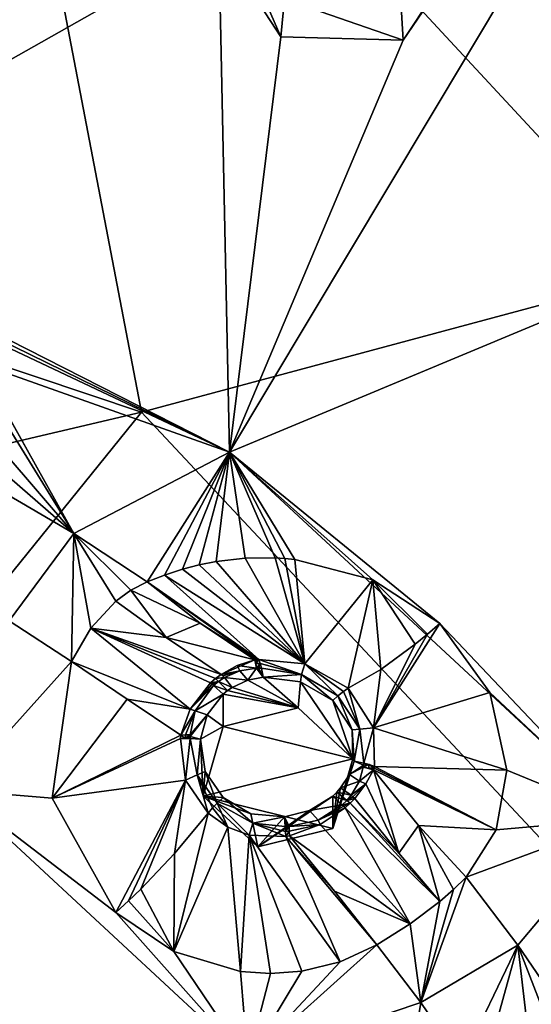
# Model space of a CAD drawing. Header units: millimetres. Extents: x -198 to 35, y -266 to 413.
# Tile 54 of 98: x -38.08 to -31.49, y -197.83 to -185.15. Entities that reach past the tile are written whole.
import ezdxf

# ---------------------------------------------------------------- set-up
doc = ezdxf.new("R2010")
doc.units = ezdxf.units.MM
doc.header["$LTSCALE"] = 87.30003
for name, color, linetype in [('1040', 7, 'CONTINUOUS'), ('1041', 7, 'CONTINUOUS'), ('1043', 7, 'CONTINUOUS'), ('126', 7, 'CONTINUOUS'), ('127', 7, 'CONTINUOUS'), ('338', 7, 'CONTINUOUS'), ('339', 7, 'CONTINUOUS'), ('340', 7, 'CONTINUOUS'), ('341', 7, 'CONTINUOUS'), ('342', 7, 'CONTINUOUS'), ('343', 7, 'CONTINUOUS'), ('344', 7, 'CONTINUOUS'), ('345', 7, 'CONTINUOUS'), ('422', 7, 'CONTINUOUS'), ('423', 7, 'CONTINUOUS'), ('600', 7, 'CONTINUOUS'), ('601', 7, 'CONTINUOUS'), ('602', 7, 'CONTINUOUS'), ('603', 7, 'CONTINUOUS'), ('604', 7, 'CONTINUOUS'), ('605', 7, 'CONTINUOUS'), ('606', 7, 'CONTINUOUS'), ('607', 7, 'CONTINUOUS'), ('608', 7, 'CONTINUOUS'), ('609', 7, 'CONTINUOUS'), ('806', 7, 'CONTINUOUS'), ('807', 7, 'CONTINUOUS'), ('808', 7, 'CONTINUOUS'), ('809', 7, 'CONTINUOUS'), ('810', 7, 'CONTINUOUS'), ('811', 7, 'CONTINUOUS'), ('812', 7, 'CONTINUOUS'), ('813', 7, 'CONTINUOUS'), ('814', 7, 'CONTINUOUS'), ('815', 7, 'CONTINUOUS'), ('816', 7, 'CONTINUOUS'), ('817', 7, 'CONTINUOUS'), ('818', 7, 'CONTINUOUS'), ('819', 7, 'CONTINUOUS'), ('834', 7, 'CONTINUOUS'), ('920', 7, 'CONTINUOUS'), ('944', 7, 'CONTINUOUS'), ('988', 7, 'CONTINUOUS')]:
    doc.layers.add(name, color=color, linetype=linetype)

msp = doc.modelspace()

# ---------------------------------------------------------------- linework, layer by layer
at = {"layer": '1040', "linetype": 'Continuous'}
for points in [[(-38.902, -195.074, 92.522), (-37.413, -193.419, 92.181), (-38.215, -192.894, 91.969), (-38.902, -195.074, 92.522)], [(-37.659, -195.178, 92.565), (-37.413, -193.419, 92.181), (-38.902, -195.074, 92.522), (-37.659, -195.178, 92.565)], [(-36.838, -196.649, 93.156), (-37.659, -195.178, 92.565), (-38.902, -195.074, 92.522), (-36.838, -196.649, 93.156)], [(-36.838, -196.649, 93.156), (-38.902, -195.074, 92.522), (-35.141, -198.562, 93.931), (-36.838, -196.649, 93.156)], [(-36.092, -197.153, 93.353), (-36.838, -196.649, 93.156), (-35.141, -198.562, 93.931), (-36.092, -197.153, 93.353)], [(-33.478, -197.067, 93.655), (-33.95, -197.286, 93.591), (-35.141, -198.562, 93.931), (-33.478, -197.067, 93.655)], [(-33.478, -197.067, 93.655), (-35.141, -198.562, 93.931), (-32.912, -197.811, 93.955), (-33.478, -197.067, 93.655)], [(-35.236, -197.411, 93.468), (-36.092, -197.153, 93.353), (-35.141, -198.562, 93.931), (-35.236, -197.411, 93.468)], [(-33.95, -197.286, 93.591), (-34.443, -197.408, 93.541), (-35.141, -198.562, 93.931), (-33.95, -197.286, 93.591)], [(-34.846, -197.438, 93.504), (-35.236, -197.411, 93.468), (-35.141, -198.562, 93.931), (-34.846, -197.438, 93.504)], [(-34.443, -197.408, 93.541), (-34.846, -197.438, 93.504), (-35.141, -198.562, 93.931), (-34.443, -197.408, 93.541)], [(-35.141, -198.562, 93.931), (-33.294, -200.128, 94.565), (-32.912, -197.811, 93.955), (-35.141, -198.562, 93.931)], [(-33.294, -200.128, 94.565), (-32.387, -198.581, 94.266), (-32.912, -197.811, 93.955), (-33.294, -200.128, 94.565)]]:
    msp.add_3dface(points, dxfattribs=at)
at = {"layer": '1041', "linetype": 'Continuous'}
for points in [[(-40.111, -188.313, 89.37), (-35.375, -190.722, 90.338), (-41.787, -187.692, 89.114), (-40.111, -188.313, 89.37)], [(-40.111, -188.313, 89.37), (-39.229, -188.834, 89.597), (-35.375, -190.722, 90.338), (-40.111, -188.313, 89.37)], [(-39.229, -188.834, 89.597), (-38.608, -189.575, 89.968), (-35.375, -190.722, 90.338), (-39.229, -188.834, 89.597)], [(-38.608, -189.575, 89.968), (-38.582, -189.622, 89.994), (-37.379, -191.769, 91.412), (-38.608, -189.575, 89.968)], [(-35.375, -190.722, 90.338), (-38.608, -189.575, 89.968), (-37.379, -191.769, 91.412), (-35.375, -190.722, 90.338)], [(-38.582, -189.622, 89.994), (-38.557, -189.669, 90.02), (-37.379, -191.769, 91.412), (-38.582, -189.622, 89.994)], [(-38.557, -189.669, 90.02), (-38.357, -190.191, 90.339), (-37.379, -191.769, 91.412), (-38.557, -189.669, 90.02)], [(-38.357, -190.191, 90.339), (-38.291, -190.707, 90.721), (-37.379, -191.769, 91.412), (-38.357, -190.191, 90.339)], [(-38.291, -190.707, 90.721), (-38.308, -190.96, 90.942), (-37.379, -191.769, 91.412), (-38.291, -190.707, 90.721)], [(-36.435, -192.39, 91.662), (-35.375, -190.722, 90.338), (-37.379, -191.769, 91.412), (-36.435, -192.39, 91.662)], [(-36.435, -192.39, 91.662), (-36.215, -192.303, 91.507), (-35.375, -190.722, 90.338), (-36.435, -192.39, 91.662)], [(-36.215, -192.303, 91.507), (-35.983, -192.228, 91.375), (-35.375, -190.722, 90.338), (-36.215, -192.303, 91.507)], [(-35.983, -192.228, 91.375), (-35.767, -192.173, 91.273), (-35.375, -190.722, 90.338), (-35.983, -192.228, 91.375)], [(-35.767, -192.173, 91.273), (-35.546, -192.13, 91.188), (-35.375, -190.722, 90.338), (-35.767, -192.173, 91.273)], [(-35.546, -192.13, 91.188), (-35.172, -192.088, 91.083), (-35.375, -190.722, 90.338), (-35.546, -192.13, 91.188)], [(-35.172, -192.088, 91.083), (-34.789, -192.083, 91.015), (-35.375, -190.722, 90.338), (-35.172, -192.088, 91.083)], [(-34.789, -192.083, 91.015), (-34.661, -192.09, 91), (-35.375, -190.722, 90.338), (-34.789, -192.083, 91.015)], [(-34.661, -192.09, 91), (-34.532, -192.102, 90.989), (-35.375, -190.722, 90.338), (-34.661, -192.09, 91)], [(-34.532, -192.102, 90.989), (-33.529, -192.366, 91.024), (-35.375, -190.722, 90.338), (-34.532, -192.102, 90.989)], [(-33.529, -192.366, 91.024), (-32.666, -192.926, 91.233), (-35.375, -190.722, 90.338), (-33.529, -192.366, 91.024)], [(-32.666, -192.926, 91.233), (-30.287, -195.439, 92.244), (-35.375, -190.722, 90.338), (-32.666, -192.926, 91.233)], [(-38.308, -190.96, 90.942), (-38.358, -191.198, 91.181), (-37.379, -191.769, 91.412), (-38.308, -190.96, 90.942)], [(-32.666, -192.926, 91.233), (-32.022, -193.816, 91.614), (-30.287, -195.439, 92.244), (-32.666, -192.926, 91.233)], [(-32.022, -193.816, 91.614), (-31.802, -194.819, 92.115), (-30.287, -195.439, 92.244), (-32.022, -193.816, 91.614)], [(-31.802, -194.819, 92.115), (-31.942, -195.586, 92.614), (-30.287, -195.439, 92.244), (-31.802, -194.819, 92.115)], [(-31.942, -195.586, 92.614), (-32.329, -196.197, 93.2), (-30.287, -195.439, 92.244), (-31.942, -195.586, 92.614)], [(-30.287, -195.439, 92.244), (-32.329, -196.197, 93.2), (-31.66, -197.071, 93.554), (-30.287, -195.439, 92.244)], [(-31.045, -197.979, 93.921), (-30.287, -195.439, 92.244), (-31.66, -197.071, 93.554), (-31.045, -197.979, 93.921)]]:
    msp.add_3dface(points, dxfattribs=at)
at = {"layer": '1043', "linetype": 'Continuous'}
for points in [[(-38.358, -191.198, 91.181), (-38.215, -192.894, 91.969), (-37.379, -191.769, 91.412), (-38.358, -191.198, 91.181)], [(-38.215, -192.894, 91.969), (-37.413, -193.419, 92.181), (-37.379, -191.769, 91.412), (-38.215, -192.894, 91.969)], [(-37.413, -193.419, 92.181), (-37.162, -192.986, 92.112), (-37.379, -191.769, 91.412), (-37.413, -193.419, 92.181)], [(-36.645, -192.5, 91.817), (-36.435, -192.39, 91.662), (-37.379, -191.769, 91.412), (-36.645, -192.5, 91.817)], [(-37.162, -192.986, 92.112), (-36.838, -192.639, 91.943), (-37.379, -191.769, 91.412), (-37.162, -192.986, 92.112)], [(-36.838, -192.639, 91.943), (-36.645, -192.5, 91.817), (-37.379, -191.769, 91.412), (-36.838, -192.639, 91.943)], [(-32.329, -196.197, 93.2), (-32.49, -196.353, 93.373), (-32.912, -197.811, 93.955), (-32.329, -196.197, 93.2)], [(-32.329, -196.197, 93.2), (-32.912, -197.811, 93.955), (-31.66, -197.071, 93.554), (-32.329, -196.197, 93.2)], [(-32.49, -196.353, 93.373), (-32.666, -196.508, 93.506), (-32.912, -197.811, 93.955), (-32.49, -196.353, 93.373)], [(-32.666, -196.508, 93.506), (-33.048, -196.796, 93.652), (-32.912, -197.811, 93.955), (-32.666, -196.508, 93.506)], [(-33.048, -196.796, 93.652), (-33.478, -197.067, 93.655), (-32.912, -197.811, 93.955), (-33.048, -196.796, 93.652)], [(-32.912, -197.811, 93.955), (-32.387, -198.581, 94.266), (-31.66, -197.071, 93.554), (-32.912, -197.811, 93.955)], [(-32.387, -198.581, 94.266), (-31.992, -198.267, 94.246), (-31.66, -197.071, 93.554), (-32.387, -198.581, 94.266)], [(-31.992, -198.267, 94.246), (-31.545, -198.062, 94.134), (-31.66, -197.071, 93.554), (-31.992, -198.267, 94.246)], [(-31.3, -198.004, 94.041), (-31.045, -197.979, 93.921), (-31.66, -197.071, 93.554), (-31.3, -198.004, 94.041)], [(-31.545, -198.062, 94.134), (-31.3, -198.004, 94.041), (-31.66, -197.071, 93.554), (-31.545, -198.062, 94.134)]]:
    msp.add_3dface(points, dxfattribs=at)
at = {"layer": '126', "linetype": 'Continuous'}
for points in [[(-32.311, -184.193, 86.958), (-33.17, -184.911, 88.614), (-33.14, -185.413, 87.623), (-32.311, -184.193, 86.958)], [(-34.665, -184.883, 88.671), (-34.713, -185.37, 87.687), (-33.14, -185.413, 87.623), (-34.665, -184.883, 88.671)], [(-33.17, -184.911, 88.614), (-34.665, -184.883, 88.671), (-33.14, -185.413, 87.623), (-33.17, -184.911, 88.614)]]:
    msp.add_3dface(points, dxfattribs=at)
at = {"layer": '127', "linetype": 'Continuous'}
for points in [[(-34.713, -185.37, 87.687), (-35.415, -183.758, 88.153), (-35.513, -184.143, 87.109), (-34.713, -185.37, 87.687)], [(-34.713, -185.37, 87.687), (-34.665, -184.883, 88.671), (-35.415, -183.758, 88.153), (-34.713, -185.37, 87.687)]]:
    msp.add_3dface(points, dxfattribs=at)
at = {"layer": '338', "linetype": 'Continuous'}
for points in [[(-35.546, -192.13, 91.188), (-35.767, -192.173, 91.273), (-34.407, -193.446, 92.228), (-35.546, -192.13, 91.188)], [(-35.172, -192.088, 91.083), (-35.546, -192.13, 91.188), (-34.407, -193.446, 92.228), (-35.172, -192.088, 91.083)], [(-34.789, -192.083, 91.015), (-35.172, -192.088, 91.083), (-34.407, -193.446, 92.228), (-34.789, -192.083, 91.015)], [(-34.661, -192.09, 91), (-34.789, -192.083, 91.015), (-34.407, -193.446, 92.228), (-34.661, -192.09, 91)], [(-34.532, -192.102, 90.989), (-34.661, -192.09, 91), (-34.407, -193.446, 92.228), (-34.532, -192.102, 90.989)], [(-33.529, -192.366, 91.024), (-34.532, -192.102, 90.989), (-34.407, -193.446, 92.228), (-33.529, -192.366, 91.024)], [(-35.983, -192.228, 91.375), (-36.215, -192.303, 91.507), (-34.407, -193.446, 92.228), (-35.983, -192.228, 91.375)], [(-35.767, -192.173, 91.273), (-35.983, -192.228, 91.375), (-34.407, -193.446, 92.228), (-35.767, -192.173, 91.273)], [(-36.215, -192.303, 91.507), (-36.435, -192.39, 91.662), (-34.998, -193.39, 92.336), (-36.215, -192.303, 91.507)], [(-34.998, -193.39, 92.336), (-36.435, -192.39, 91.662), (-35.023, -193.392, 92.345), (-34.998, -193.39, 92.336)], [(-35.023, -193.392, 92.345), (-36.435, -192.39, 91.662), (-35.753, -192.923, 91.974), (-35.023, -193.392, 92.345)], [(-34.407, -193.446, 92.228), (-36.215, -192.303, 91.507), (-34.998, -193.39, 92.336), (-34.407, -193.446, 92.228)], [(-33.847, -193.762, 92.316), (-33.529, -192.366, 91.024), (-34.407, -193.446, 92.228), (-33.847, -193.762, 92.316)], [(-33.428, -193.519, 91.8), (-33.529, -192.366, 91.024), (-33.847, -193.762, 92.316), (-33.428, -193.519, 91.8)], [(-32.666, -192.926, 91.233), (-33.529, -192.366, 91.024), (-32.827, -193.065, 91.319), (-32.666, -192.926, 91.233)], [(-32.827, -193.065, 91.319), (-33.529, -192.366, 91.024), (-32.984, -193.194, 91.419), (-32.827, -193.065, 91.319)], [(-32.984, -193.194, 91.419), (-33.529, -192.366, 91.024), (-33.428, -193.519, 91.8), (-32.984, -193.194, 91.419)], [(-35.048, -193.394, 92.352), (-35.023, -193.392, 92.345), (-35.753, -192.923, 91.974), (-35.048, -193.394, 92.352)]]:
    msp.add_3dface(points, dxfattribs=at)
at = {"layer": '339', "linetype": 'Continuous'}
for points in [[(-32.666, -192.926, 91.233), (-32.827, -193.065, 91.319), (-33.52, -194.272, 92.562), (-32.666, -192.926, 91.233)], [(-32.022, -193.816, 91.614), (-32.666, -192.926, 91.233), (-33.52, -194.272, 92.562), (-32.022, -193.816, 91.614)], [(-32.827, -193.065, 91.319), (-32.984, -193.194, 91.419), (-33.52, -194.272, 92.562), (-32.827, -193.065, 91.319)], [(-32.984, -193.194, 91.419), (-33.428, -193.519, 91.8), (-33.52, -194.272, 92.562), (-32.984, -193.194, 91.419)], [(-33.428, -193.519, 91.8), (-33.847, -193.762, 92.316), (-33.52, -194.272, 92.562), (-33.428, -193.519, 91.8)], [(-31.802, -194.819, 92.115), (-32.022, -193.816, 91.614), (-33.52, -194.272, 92.562), (-31.802, -194.819, 92.115)], [(-33.509, -194.77, 92.894), (-31.802, -194.819, 92.115), (-33.52, -194.272, 92.562), (-33.509, -194.77, 92.894)], [(-33.519, -194.811, 92.925), (-31.942, -195.586, 92.614), (-33.514, -194.79, 92.91), (-33.519, -194.811, 92.925)], [(-33.514, -194.79, 92.91), (-31.942, -195.586, 92.614), (-33.509, -194.77, 92.894), (-33.514, -194.79, 92.91)], [(-31.942, -195.586, 92.614), (-31.802, -194.819, 92.115), (-33.509, -194.77, 92.894), (-31.942, -195.586, 92.614)], [(-32.941, -195.531, 93.028), (-31.942, -195.586, 92.614), (-33.519, -194.811, 92.925), (-32.941, -195.531, 93.028)], [(-32.329, -196.197, 93.2), (-31.942, -195.586, 92.614), (-32.941, -195.531, 93.028), (-32.329, -196.197, 93.2)]]:
    msp.add_3dface(points, dxfattribs=at)
at = {"layer": '340', "linetype": 'Continuous'}
for points in [[(-36.085, -195.889, 93.027), (-36.092, -197.153, 93.353), (-35.652, -195.369, 93.159), (-36.085, -195.889, 93.027)], [(-35.652, -195.369, 93.159), (-36.092, -197.153, 93.353), (-35.396, -195.55, 93.238), (-35.652, -195.369, 93.159)], [(-36.092, -197.153, 93.353), (-35.236, -197.411, 93.468), (-35.396, -195.55, 93.238), (-36.092, -197.153, 93.353)], [(-35.396, -195.55, 93.238), (-35.236, -197.411, 93.468), (-35.121, -195.653, 93.298), (-35.396, -195.55, 93.238)], [(-35.236, -197.411, 93.468), (-34.846, -197.438, 93.504), (-35.121, -195.653, 93.298), (-35.236, -197.411, 93.468)], [(-34.443, -197.408, 93.541), (-33.95, -197.286, 93.591), (-35.121, -195.653, 93.298), (-34.443, -197.408, 93.541)], [(-35.121, -195.653, 93.298), (-33.95, -197.286, 93.591), (-34.648, -195.67, 93.362), (-35.121, -195.653, 93.298)], [(-34.846, -197.438, 93.504), (-34.443, -197.408, 93.541), (-35.121, -195.653, 93.298), (-34.846, -197.438, 93.504)], [(-34.604, -195.663, 93.366), (-34.648, -195.67, 93.362), (-34.024, -196.377, 93.447), (-34.604, -195.663, 93.366)], [(-33.95, -197.286, 93.591), (-33.478, -197.067, 93.655), (-34.648, -195.67, 93.362), (-33.95, -197.286, 93.591)], [(-34.648, -195.67, 93.362), (-33.478, -197.067, 93.655), (-34.024, -196.377, 93.447), (-34.648, -195.67, 93.362)], [(-36.52, -196.348, 93.051), (-36.092, -197.153, 93.353), (-36.085, -195.889, 93.027), (-36.52, -196.348, 93.051)], [(-36.678, -196.502, 93.094), (-36.092, -197.153, 93.353), (-36.52, -196.348, 93.051), (-36.678, -196.502, 93.094)], [(-36.838, -196.649, 93.156), (-36.092, -197.153, 93.353), (-36.678, -196.502, 93.094), (-36.838, -196.649, 93.156)]]:
    msp.add_3dface(points, dxfattribs=at)
at = {"layer": '341', "linetype": 'Continuous'}
for points in [[(-37.413, -193.419, 92.181), (-37.659, -195.178, 92.565), (-36.694, -193.901, 92.447), (-37.413, -193.419, 92.181)], [(-36.694, -193.901, 92.447), (-37.659, -195.178, 92.565), (-36.003, -194.366, 92.842), (-36.694, -193.901, 92.447)], [(-36.003, -194.366, 92.842), (-37.659, -195.178, 92.565), (-36.007, -194.41, 92.853), (-36.003, -194.366, 92.842)], [(-36.007, -194.41, 92.853), (-37.659, -195.178, 92.565), (-35.941, -194.945, 93.005), (-36.007, -194.41, 92.853)], [(-37.659, -195.178, 92.565), (-36.838, -196.649, 93.156), (-35.941, -194.945, 93.005), (-37.659, -195.178, 92.565)], [(-36.838, -196.649, 93.156), (-36.678, -196.502, 93.094), (-35.941, -194.945, 93.005), (-36.838, -196.649, 93.156)], [(-36.678, -196.502, 93.094), (-36.52, -196.348, 93.051), (-35.941, -194.945, 93.005), (-36.678, -196.502, 93.094)], [(-36.52, -196.348, 93.051), (-36.085, -195.889, 93.027), (-35.941, -194.945, 93.005), (-36.52, -196.348, 93.051)], [(-36.085, -195.889, 93.027), (-35.652, -195.369, 93.159), (-35.941, -194.945, 93.005), (-36.085, -195.889, 93.027)]]:
    msp.add_3dface(points, dxfattribs=at)
at = {"layer": '342', "linetype": 'Continuous'}
for points in [[(-33.762, -195.181, 93.176), (-33.823, -195.244, 93.211), (-33.195, -195.886, 93.312), (-33.762, -195.181, 93.176)], [(-34.206, -195.515, 93.342), (-33.048, -196.796, 93.652), (-33.885, -195.301, 93.241), (-34.206, -195.515, 93.342)], [(-33.885, -195.301, 93.241), (-32.666, -196.508, 93.506), (-33.823, -195.244, 93.211), (-33.885, -195.301, 93.241)], [(-33.048, -196.796, 93.652), (-32.666, -196.508, 93.506), (-33.885, -195.301, 93.241), (-33.048, -196.796, 93.652)], [(-33.823, -195.244, 93.211), (-32.666, -196.508, 93.506), (-33.195, -195.886, 93.312), (-33.823, -195.244, 93.211)], [(-34.604, -195.663, 93.366), (-33.048, -196.796, 93.652), (-34.206, -195.515, 93.342), (-34.604, -195.663, 93.366)], [(-34.604, -195.663, 93.366), (-34.024, -196.377, 93.447), (-33.048, -196.796, 93.652), (-34.604, -195.663, 93.366)], [(-34.024, -196.377, 93.447), (-33.478, -197.067, 93.655), (-33.048, -196.796, 93.652), (-34.024, -196.377, 93.447)]]:
    msp.add_3dface(points, dxfattribs=at)
at = {"layer": '343', "linetype": 'Continuous'}
for points in [[(-33.195, -195.886, 93.312), (-33.519, -194.811, 92.925), (-33.62, -194.995, 93.063), (-33.195, -195.886, 93.312)], [(-32.941, -195.531, 93.028), (-33.519, -194.811, 92.925), (-33.195, -195.886, 93.312), (-32.941, -195.531, 93.028)], [(-33.762, -195.181, 93.176), (-33.195, -195.886, 93.312), (-33.62, -194.995, 93.063), (-33.762, -195.181, 93.176)], [(-32.666, -196.508, 93.506), (-32.941, -195.531, 93.028), (-33.195, -195.886, 93.312), (-32.666, -196.508, 93.506)], [(-32.329, -196.197, 93.2), (-32.941, -195.531, 93.028), (-32.49, -196.353, 93.373), (-32.329, -196.197, 93.2)], [(-32.941, -195.531, 93.028), (-32.666, -196.508, 93.506), (-32.49, -196.353, 93.373), (-32.941, -195.531, 93.028)]]:
    msp.add_3dface(points, dxfattribs=at)
at = {"layer": '344', "linetype": 'Continuous'}
for points in [[(-36.838, -192.639, 91.943), (-37.162, -192.986, 92.112), (-36.19, -193.11, 92.191), (-36.838, -192.639, 91.943)], [(-37.162, -192.986, 92.112), (-37.413, -193.419, 92.181), (-35.883, -194.032, 92.742), (-37.162, -192.986, 92.112)], [(-36.19, -193.11, 92.191), (-37.162, -192.986, 92.112), (-35.484, -193.584, 92.531), (-36.19, -193.11, 92.191)], [(-35.484, -193.584, 92.531), (-37.162, -192.986, 92.112), (-35.554, -193.635, 92.561), (-35.484, -193.584, 92.531)], [(-35.554, -193.635, 92.561), (-37.162, -192.986, 92.112), (-35.62, -193.692, 92.591), (-35.554, -193.635, 92.561)], [(-35.62, -193.692, 92.591), (-37.162, -192.986, 92.112), (-35.883, -194.032, 92.742), (-35.62, -193.692, 92.591)], [(-37.413, -193.419, 92.181), (-36.694, -193.901, 92.447), (-35.883, -194.032, 92.742), (-37.413, -193.419, 92.181)], [(-36.694, -193.901, 92.447), (-36.003, -194.366, 92.842), (-35.883, -194.032, 92.742), (-36.694, -193.901, 92.447)]]:
    msp.add_3dface(points, dxfattribs=at)
at = {"layer": '345', "linetype": 'Continuous'}
for points in [[(-35.753, -192.923, 91.974), (-36.435, -192.39, 91.662), (-36.645, -192.5, 91.817), (-35.753, -192.923, 91.974)], [(-36.838, -192.639, 91.943), (-36.19, -193.11, 92.191), (-36.645, -192.5, 91.817), (-36.838, -192.639, 91.943)], [(-36.19, -193.11, 92.191), (-35.753, -192.923, 91.974), (-36.645, -192.5, 91.817), (-36.19, -193.11, 92.191)], [(-35.048, -193.394, 92.352), (-35.753, -192.923, 91.974), (-36.19, -193.11, 92.191), (-35.048, -193.394, 92.352)], [(-35.048, -193.394, 92.352), (-36.19, -193.11, 92.191), (-35.484, -193.584, 92.531), (-35.048, -193.394, 92.352)], [(-35.048, -193.394, 92.352), (-35.484, -193.584, 92.531), (-35.276, -193.469, 92.448), (-35.048, -193.394, 92.352)]]:
    msp.add_3dface(points, dxfattribs=at)
at = {"layer": '422', "linetype": 'Continuous'}
for points in [[(-35.139, -193.657, 92.531), (-35.341, -193.751, 92.604), (-34.492, -194.016, 91.527), (-35.139, -193.657, 92.531)], [(-34.94, -193.618, 92.466), (-35.139, -193.657, 92.531), (-34.492, -194.016, 91.527), (-34.94, -193.618, 92.466)], [(-34.459, -193.68, 92.384), (-34.94, -193.618, 92.466), (-34.492, -194.016, 91.527), (-34.459, -193.68, 92.384)], [(-35.401, -193.792, 92.629), (-35.459, -193.838, 92.656), (-34.492, -194.016, 91.527), (-35.401, -193.792, 92.629)], [(-35.341, -193.751, 92.604), (-35.401, -193.792, 92.629), (-34.492, -194.016, 91.527), (-35.341, -193.751, 92.604)], [(-33.787, -194.67, 91.792), (-34.459, -193.68, 92.384), (-34.492, -194.016, 91.527), (-33.787, -194.67, 91.792)], [(-34.045, -193.921, 92.452), (-34.459, -193.68, 92.384), (-33.787, -194.67, 91.792), (-34.045, -193.921, 92.452)], [(-35.459, -193.838, 92.656), (-35.459, -194.255, 91.624), (-34.492, -194.016, 91.527), (-35.459, -193.838, 92.656)], [(-33.795, -194.296, 92.633), (-34.045, -193.921, 92.452), (-33.787, -194.67, 91.792), (-33.795, -194.296, 92.633)], [(-33.77, -194.703, 92.905), (-33.795, -194.296, 92.633), (-33.787, -194.67, 91.792), (-33.77, -194.703, 92.905)], [(-34.045, -195.567, 92.154), (-33.77, -194.703, 92.905), (-33.787, -194.67, 91.792), (-34.045, -195.567, 92.154)], [(-33.831, -194.874, 93.023), (-33.77, -194.703, 92.905), (-34.045, -195.567, 92.154), (-33.831, -194.874, 93.023)], [(-33.944, -195.046, 93.128), (-33.831, -194.874, 93.023), (-34.045, -195.567, 92.154), (-33.944, -195.046, 93.128)], [(-33.992, -195.099, 93.158), (-33.944, -195.046, 93.128), (-34.045, -195.567, 92.154), (-33.992, -195.099, 93.158)], [(-34.045, -195.15, 93.186), (-33.992, -195.099, 93.158), (-34.045, -195.567, 92.154), (-34.045, -195.15, 93.186)]]:
    msp.add_3dface(points, dxfattribs=at)
at = {"layer": '423', "linetype": 'Continuous'}
for points in [[(-35.459, -194.255, 91.624), (-35.459, -193.838, 92.656), (-35.662, -194.104, 92.779), (-35.459, -194.255, 91.624)], [(-35.748, -194.419, 92.886), (-35.459, -194.255, 91.624), (-35.662, -194.104, 92.779), (-35.748, -194.419, 92.886)], [(-35.459, -194.255, 91.624), (-35.748, -194.419, 92.886), (-35.717, -195.151, 91.986), (-35.459, -194.255, 91.624)], [(-35.748, -194.419, 92.886), (-35.69, -194.833, 93.01), (-35.717, -195.151, 91.986), (-35.748, -194.419, 92.886)], [(-35.69, -194.833, 93.01), (-35.459, -195.171, 93.134), (-35.717, -195.151, 91.986), (-35.69, -194.833, 93.01)], [(-35.459, -195.171, 93.134), (-35.099, -195.38, 93.231), (-35.717, -195.151, 91.986), (-35.459, -195.171, 93.134)], [(-35.717, -195.151, 91.986), (-35.099, -195.38, 93.231), (-35.011, -195.806, 92.251), (-35.717, -195.151, 91.986)], [(-34.045, -195.15, 93.186), (-34.045, -195.567, 92.154), (-35.011, -195.806, 92.251), (-34.045, -195.15, 93.186)], [(-34.346, -195.336, 93.277), (-34.045, -195.15, 93.186), (-35.011, -195.806, 92.251), (-34.346, -195.336, 93.277)], [(-35.099, -195.38, 93.231), (-34.669, -195.42, 93.29), (-35.011, -195.806, 92.251), (-35.099, -195.38, 93.231)], [(-34.669, -195.42, 93.29), (-34.346, -195.336, 93.277), (-35.011, -195.806, 92.251), (-34.669, -195.42, 93.29)]]:
    msp.add_3dface(points, dxfattribs=at)
at = {"layer": '600', "linetype": 'Continuous'}
for points in [[(-35.076, -195.498, 93.282), (-35.459, -195.171, 93.134), (-35.534, -195.241, 93.162), (-35.076, -195.498, 93.282)], [(-35.099, -195.38, 93.231), (-35.459, -195.171, 93.134), (-35.076, -195.498, 93.282), (-35.099, -195.38, 93.231)], [(-34.669, -195.42, 93.29), (-35.099, -195.38, 93.231), (-35.076, -195.498, 93.282), (-34.669, -195.42, 93.29)], [(-34.658, -195.544, 93.341), (-34.669, -195.42, 93.29), (-35.076, -195.498, 93.282), (-34.658, -195.544, 93.341)]]:
    msp.add_3dface(points, dxfattribs=at)
at = {"layer": '601', "linetype": 'Continuous'}
for points in [[(-34.045, -195.15, 93.186), (-34.346, -195.336, 93.277), (-33.923, -195.263, 93.231), (-34.045, -195.15, 93.186)], [(-33.923, -195.263, 93.231), (-34.346, -195.336, 93.277), (-34.232, -195.459, 93.327), (-33.923, -195.263, 93.231)], [(-34.346, -195.336, 93.277), (-34.669, -195.42, 93.29), (-34.609, -195.542, 93.345), (-34.346, -195.336, 93.277)], [(-34.669, -195.42, 93.29), (-34.658, -195.544, 93.341), (-34.633, -195.543, 93.343), (-34.669, -195.42, 93.29)], [(-34.609, -195.542, 93.345), (-34.669, -195.42, 93.29), (-34.633, -195.543, 93.343), (-34.609, -195.542, 93.345)], [(-34.346, -195.336, 93.277), (-34.609, -195.542, 93.345), (-34.232, -195.459, 93.327), (-34.346, -195.336, 93.277)]]:
    msp.add_3dface(points, dxfattribs=at)
at = {"layer": '602', "linetype": 'Continuous'}
for points in [[(-33.944, -195.046, 93.128), (-33.992, -195.099, 93.158), (-33.808, -195.138, 93.165), (-33.944, -195.046, 93.128)], [(-33.992, -195.099, 93.158), (-34.045, -195.15, 93.186), (-33.866, -195.207, 93.202), (-33.992, -195.099, 93.158)], [(-34.045, -195.15, 93.186), (-33.923, -195.263, 93.231), (-33.866, -195.207, 93.202), (-34.045, -195.15, 93.186)], [(-33.808, -195.138, 93.165), (-33.992, -195.099, 93.158), (-33.866, -195.207, 93.202), (-33.808, -195.138, 93.165)]]:
    msp.add_3dface(points, dxfattribs=at)
at = {"layer": '603', "linetype": 'Continuous'}
for points in [[(-33.77, -194.703, 92.905), (-33.831, -194.874, 93.023), (-33.65, -194.752, 92.933), (-33.77, -194.703, 92.905)], [(-33.65, -194.752, 92.933), (-33.831, -194.874, 93.023), (-33.653, -194.778, 92.951), (-33.65, -194.752, 92.933)], [(-33.653, -194.778, 92.951), (-33.831, -194.874, 93.023), (-33.701, -194.957, 93.062), (-33.653, -194.778, 92.951)], [(-33.647, -194.725, 92.914), (-33.77, -194.703, 92.905), (-33.65, -194.752, 92.933), (-33.647, -194.725, 92.914)], [(-33.831, -194.874, 93.023), (-33.944, -195.046, 93.128), (-33.701, -194.957, 93.062), (-33.831, -194.874, 93.023)], [(-33.944, -195.046, 93.128), (-33.808, -195.138, 93.165), (-33.701, -194.957, 93.062), (-33.944, -195.046, 93.128)]]:
    msp.add_3dface(points, dxfattribs=at)
at = {"layer": '604', "linetype": 'Continuous'}
for points in [[(-34.045, -193.921, 92.452), (-33.795, -194.296, 92.633), (-33.98, -193.861, 92.428), (-34.045, -193.921, 92.452)], [(-33.98, -193.861, 92.428), (-33.795, -194.296, 92.633), (-33.695, -194.288, 92.633), (-33.98, -193.861, 92.428)], [(-33.795, -194.296, 92.633), (-33.77, -194.703, 92.905), (-33.695, -194.288, 92.633), (-33.795, -194.296, 92.633)], [(-33.77, -194.703, 92.905), (-33.647, -194.725, 92.914), (-33.695, -194.288, 92.633), (-33.77, -194.703, 92.905)]]:
    msp.add_3dface(points, dxfattribs=at)
at = {"layer": '605', "linetype": 'Continuous'}
for points in [[(-34.963, -193.505, 92.42), (-34.94, -193.618, 92.466), (-34.45, -193.586, 92.349), (-34.963, -193.505, 92.42)], [(-34.94, -193.618, 92.466), (-34.459, -193.68, 92.384), (-34.45, -193.586, 92.349), (-34.94, -193.618, 92.466)], [(-34.459, -193.68, 92.384), (-34.045, -193.921, 92.452), (-34.45, -193.586, 92.349), (-34.459, -193.68, 92.384)], [(-34.045, -193.921, 92.452), (-33.98, -193.861, 92.428), (-34.45, -193.586, 92.349), (-34.045, -193.921, 92.452)]]:
    msp.add_3dface(points, dxfattribs=at)
at = {"layer": '606', "linetype": 'Continuous'}
for points in [[(-35.44, -193.625, 92.553), (-35.139, -193.657, 92.531), (-35.241, -193.538, 92.49), (-35.44, -193.625, 92.553)], [(-35.241, -193.538, 92.49), (-35.139, -193.657, 92.531), (-35.027, -193.505, 92.436), (-35.241, -193.538, 92.49)], [(-35.139, -193.657, 92.531), (-34.94, -193.618, 92.466), (-35.027, -193.505, 92.436), (-35.139, -193.657, 92.531)], [(-35.027, -193.505, 92.436), (-34.94, -193.618, 92.466), (-34.996, -193.505, 92.429), (-35.027, -193.505, 92.436)], [(-34.94, -193.618, 92.466), (-34.963, -193.505, 92.42), (-34.996, -193.505, 92.429), (-34.94, -193.618, 92.466)], [(-35.341, -193.751, 92.604), (-35.139, -193.657, 92.531), (-35.44, -193.625, 92.553), (-35.341, -193.751, 92.604)]]:
    msp.add_3dface(points, dxfattribs=at)
at = {"layer": '607', "linetype": 'Continuous'}
for points in [[(-35.341, -193.751, 92.604), (-35.44, -193.625, 92.553), (-35.516, -193.674, 92.582), (-35.341, -193.751, 92.604)], [(-35.581, -193.725, 92.61), (-35.401, -193.792, 92.629), (-35.516, -193.674, 92.582), (-35.581, -193.725, 92.61)], [(-35.459, -193.838, 92.656), (-35.401, -193.792, 92.629), (-35.581, -193.725, 92.61), (-35.459, -193.838, 92.656)], [(-35.401, -193.792, 92.629), (-35.341, -193.751, 92.604), (-35.516, -193.674, 92.582), (-35.401, -193.792, 92.629)]]:
    msp.add_3dface(points, dxfattribs=at)
at = {"layer": '608', "linetype": 'Continuous'}
for points in [[(-35.459, -193.838, 92.656), (-35.581, -193.725, 92.61), (-35.819, -194.052, 92.758), (-35.459, -193.838, 92.656)], [(-35.662, -194.104, 92.779), (-35.459, -193.838, 92.656), (-35.819, -194.052, 92.758), (-35.662, -194.104, 92.779)], [(-35.748, -194.419, 92.886), (-35.662, -194.104, 92.779), (-35.883, -194.384, 92.875), (-35.748, -194.419, 92.886)], [(-35.883, -194.384, 92.875), (-35.662, -194.104, 92.779), (-35.882, -194.361, 92.868), (-35.883, -194.384, 92.875)], [(-35.882, -194.361, 92.868), (-35.662, -194.104, 92.779), (-35.819, -194.052, 92.758), (-35.882, -194.361, 92.868)], [(-35.883, -194.408, 92.882), (-35.748, -194.419, 92.886), (-35.883, -194.384, 92.875), (-35.883, -194.408, 92.882)]]:
    msp.add_3dface(points, dxfattribs=at)
at = {"layer": '609', "linetype": 'Continuous'}
for points in [[(-35.748, -194.419, 92.886), (-35.883, -194.408, 92.882), (-35.792, -194.876, 93.027), (-35.748, -194.419, 92.886)], [(-35.69, -194.833, 93.01), (-35.748, -194.419, 92.886), (-35.792, -194.876, 93.027), (-35.69, -194.833, 93.01)], [(-35.534, -195.241, 93.162), (-35.69, -194.833, 93.01), (-35.792, -194.876, 93.027), (-35.534, -195.241, 93.162)], [(-35.459, -195.171, 93.134), (-35.69, -194.833, 93.01), (-35.534, -195.241, 93.162), (-35.459, -195.171, 93.134)]]:
    msp.add_3dface(points, dxfattribs=at)
at = {"layer": '806', "linetype": 'Continuous'}
for points in [[(-33.923, -195.263, 93.231), (-34.232, -195.459, 93.327), (-33.904, -195.281, 93.237), (-33.923, -195.263, 93.231)], [(-34.232, -195.459, 93.327), (-33.885, -195.301, 93.241), (-33.904, -195.281, 93.237), (-34.232, -195.459, 93.327)], [(-34.206, -195.515, 93.342), (-33.885, -195.301, 93.241), (-34.232, -195.459, 93.327), (-34.206, -195.515, 93.342)], [(-34.609, -195.542, 93.345), (-34.206, -195.515, 93.342), (-34.232, -195.459, 93.327), (-34.609, -195.542, 93.345)], [(-34.206, -195.515, 93.342), (-34.609, -195.542, 93.345), (-34.607, -195.601, 93.362), (-34.206, -195.515, 93.342)], [(-34.604, -195.663, 93.366), (-34.206, -195.515, 93.342), (-34.607, -195.601, 93.362), (-34.604, -195.663, 93.366)]]:
    msp.add_3dface(points, dxfattribs=at)
at = {"layer": '807', "linetype": 'Continuous'}
for points in [[(-33.808, -195.138, 93.165), (-33.866, -195.207, 93.202), (-33.785, -195.159, 93.172), (-33.808, -195.138, 93.165)], [(-33.866, -195.207, 93.202), (-33.762, -195.181, 93.176), (-33.785, -195.159, 93.172), (-33.866, -195.207, 93.202)], [(-33.823, -195.244, 93.211), (-33.762, -195.181, 93.176), (-33.866, -195.207, 93.202), (-33.823, -195.244, 93.211)], [(-33.923, -195.263, 93.231), (-33.823, -195.244, 93.211), (-33.866, -195.207, 93.202), (-33.923, -195.263, 93.231)], [(-33.823, -195.244, 93.211), (-33.923, -195.263, 93.231), (-33.904, -195.281, 93.237), (-33.823, -195.244, 93.211)], [(-33.885, -195.301, 93.241), (-33.823, -195.244, 93.211), (-33.904, -195.281, 93.237), (-33.885, -195.301, 93.241)]]:
    msp.add_3dface(points, dxfattribs=at)
at = {"layer": '808', "linetype": 'Continuous'}
for points in [[(-33.519, -194.811, 92.925), (-33.653, -194.778, 92.951), (-33.701, -194.957, 93.062), (-33.519, -194.811, 92.925)], [(-33.653, -194.778, 92.951), (-33.519, -194.811, 92.925), (-33.584, -194.79, 92.945), (-33.653, -194.778, 92.951)], [(-33.62, -194.995, 93.063), (-33.519, -194.811, 92.925), (-33.701, -194.957, 93.062), (-33.62, -194.995, 93.063)], [(-33.808, -195.138, 93.165), (-33.62, -194.995, 93.063), (-33.701, -194.957, 93.062), (-33.808, -195.138, 93.165)], [(-33.62, -194.995, 93.063), (-33.808, -195.138, 93.165), (-33.785, -195.159, 93.172), (-33.62, -194.995, 93.063)], [(-33.762, -195.181, 93.176), (-33.62, -194.995, 93.063), (-33.785, -195.159, 93.172), (-33.762, -195.181, 93.176)]]:
    msp.add_3dface(points, dxfattribs=at)
at = {"layer": '809', "linetype": 'Continuous'}
for points in [[(-33.65, -194.752, 92.933), (-33.653, -194.778, 92.951), (-33.575, -194.743, 92.911), (-33.65, -194.752, 92.933)], [(-33.653, -194.778, 92.951), (-33.584, -194.79, 92.945), (-33.575, -194.743, 92.911), (-33.653, -194.778, 92.951)], [(-33.647, -194.725, 92.914), (-33.65, -194.752, 92.933), (-33.575, -194.743, 92.911), (-33.647, -194.725, 92.914)], [(-33.584, -194.79, 92.945), (-33.514, -194.79, 92.91), (-33.575, -194.743, 92.911), (-33.584, -194.79, 92.945)], [(-33.519, -194.811, 92.925), (-33.514, -194.79, 92.91), (-33.584, -194.79, 92.945), (-33.519, -194.811, 92.925)], [(-33.514, -194.79, 92.91), (-33.509, -194.77, 92.894), (-33.575, -194.743, 92.911), (-33.514, -194.79, 92.91)]]:
    msp.add_3dface(points, dxfattribs=at)
at = {"layer": '810', "linetype": 'Continuous'}
for points in [[(-33.695, -194.288, 92.633), (-33.847, -193.762, 92.316), (-33.909, -193.802, 92.386), (-33.695, -194.288, 92.633)], [(-33.52, -194.272, 92.562), (-33.847, -193.762, 92.316), (-33.695, -194.288, 92.633), (-33.52, -194.272, 92.562)], [(-33.98, -193.861, 92.428), (-33.695, -194.288, 92.633), (-33.909, -193.802, 92.386), (-33.98, -193.861, 92.428)], [(-33.647, -194.725, 92.914), (-33.52, -194.272, 92.562), (-33.695, -194.288, 92.633), (-33.647, -194.725, 92.914)], [(-33.509, -194.77, 92.894), (-33.52, -194.272, 92.562), (-33.647, -194.725, 92.914), (-33.509, -194.77, 92.894)], [(-33.509, -194.77, 92.894), (-33.647, -194.725, 92.914), (-33.575, -194.743, 92.911), (-33.509, -194.77, 92.894)]]:
    msp.add_3dface(points, dxfattribs=at)
at = {"layer": '811', "linetype": 'Continuous'}
for points in [[(-34.407, -193.446, 92.228), (-34.998, -193.39, 92.336), (-34.45, -193.586, 92.349), (-34.407, -193.446, 92.228)], [(-34.45, -193.586, 92.349), (-34.998, -193.39, 92.336), (-34.979, -193.442, 92.385), (-34.45, -193.586, 92.349)], [(-34.963, -193.505, 92.42), (-34.45, -193.586, 92.349), (-34.979, -193.442, 92.385), (-34.963, -193.505, 92.42)], [(-33.98, -193.861, 92.428), (-34.407, -193.446, 92.228), (-34.45, -193.586, 92.349), (-33.98, -193.861, 92.428)], [(-33.847, -193.762, 92.316), (-34.407, -193.446, 92.228), (-33.909, -193.802, 92.386), (-33.847, -193.762, 92.316)], [(-34.407, -193.446, 92.228), (-33.98, -193.861, 92.428), (-33.909, -193.802, 92.386), (-34.407, -193.446, 92.228)]]:
    msp.add_3dface(points, dxfattribs=at)
at = {"layer": '812', "linetype": 'Continuous'}
for points in [[(-35.023, -193.392, 92.345), (-35.048, -193.394, 92.352), (-35.036, -193.444, 92.401), (-35.023, -193.392, 92.345)], [(-34.998, -193.39, 92.336), (-35.023, -193.392, 92.345), (-35.036, -193.444, 92.401), (-34.998, -193.39, 92.336)], [(-34.979, -193.442, 92.385), (-34.998, -193.39, 92.336), (-35.036, -193.444, 92.401), (-34.979, -193.442, 92.385)], [(-35.027, -193.505, 92.436), (-34.979, -193.442, 92.385), (-35.036, -193.444, 92.401), (-35.027, -193.505, 92.436)], [(-35.027, -193.505, 92.436), (-34.996, -193.505, 92.429), (-34.979, -193.442, 92.385), (-35.027, -193.505, 92.436)], [(-34.996, -193.505, 92.429), (-34.963, -193.505, 92.42), (-34.979, -193.442, 92.385), (-34.996, -193.505, 92.429)]]:
    msp.add_3dface(points, dxfattribs=at)
at = {"layer": '813', "linetype": 'Continuous'}
for points in [[(-35.048, -193.394, 92.352), (-35.276, -193.469, 92.448), (-35.027, -193.505, 92.436), (-35.048, -193.394, 92.352)], [(-35.048, -193.394, 92.352), (-35.027, -193.505, 92.436), (-35.036, -193.444, 92.401), (-35.048, -193.394, 92.352)], [(-35.276, -193.469, 92.448), (-35.484, -193.584, 92.531), (-35.241, -193.538, 92.49), (-35.276, -193.469, 92.448)], [(-35.241, -193.538, 92.49), (-35.484, -193.584, 92.531), (-35.462, -193.603, 92.543), (-35.241, -193.538, 92.49)], [(-35.44, -193.625, 92.553), (-35.241, -193.538, 92.49), (-35.462, -193.603, 92.543), (-35.44, -193.625, 92.553)], [(-35.276, -193.469, 92.448), (-35.241, -193.538, 92.49), (-35.027, -193.505, 92.436), (-35.276, -193.469, 92.448)]]:
    msp.add_3dface(points, dxfattribs=at)
at = {"layer": '814', "linetype": 'Continuous'}
for points in [[(-35.554, -193.635, 92.561), (-35.62, -193.692, 92.591), (-35.516, -193.674, 92.582), (-35.554, -193.635, 92.561)], [(-35.484, -193.584, 92.531), (-35.554, -193.635, 92.561), (-35.44, -193.625, 92.553), (-35.484, -193.584, 92.531)], [(-35.44, -193.625, 92.553), (-35.554, -193.635, 92.561), (-35.516, -193.674, 92.582), (-35.44, -193.625, 92.553)], [(-35.484, -193.584, 92.531), (-35.44, -193.625, 92.553), (-35.462, -193.603, 92.543), (-35.484, -193.584, 92.531)], [(-35.516, -193.674, 92.582), (-35.62, -193.692, 92.591), (-35.601, -193.708, 92.602), (-35.516, -193.674, 92.582)], [(-35.581, -193.725, 92.61), (-35.516, -193.674, 92.582), (-35.601, -193.708, 92.602), (-35.581, -193.725, 92.61)]]:
    msp.add_3dface(points, dxfattribs=at)
at = {"layer": '815', "linetype": 'Continuous'}
for points in [[(-35.62, -193.692, 92.591), (-35.883, -194.032, 92.742), (-35.601, -193.708, 92.602), (-35.62, -193.692, 92.591)], [(-35.883, -194.032, 92.742), (-35.581, -193.725, 92.61), (-35.601, -193.708, 92.602), (-35.883, -194.032, 92.742)], [(-35.581, -193.725, 92.61), (-35.883, -194.032, 92.742), (-35.819, -194.052, 92.758), (-35.581, -193.725, 92.61)], [(-35.883, -194.032, 92.742), (-36.003, -194.366, 92.842), (-35.819, -194.052, 92.758), (-35.883, -194.032, 92.742)], [(-35.819, -194.052, 92.758), (-36.003, -194.366, 92.842), (-35.944, -194.362, 92.861), (-35.819, -194.052, 92.758)], [(-35.882, -194.361, 92.868), (-35.819, -194.052, 92.758), (-35.944, -194.362, 92.861), (-35.882, -194.361, 92.868)]]:
    msp.add_3dface(points, dxfattribs=at)
at = {"layer": '816', "linetype": 'Continuous'}
for points in [[(-36.003, -194.366, 92.842), (-36.007, -194.41, 92.853), (-35.947, -194.407, 92.873), (-36.003, -194.366, 92.842)], [(-35.944, -194.362, 92.861), (-36.003, -194.366, 92.842), (-35.947, -194.407, 92.873), (-35.944, -194.362, 92.861)], [(-35.883, -194.384, 92.875), (-35.882, -194.361, 92.868), (-35.947, -194.407, 92.873), (-35.883, -194.384, 92.875)], [(-35.882, -194.361, 92.868), (-35.944, -194.362, 92.861), (-35.947, -194.407, 92.873), (-35.882, -194.361, 92.868)], [(-35.883, -194.408, 92.882), (-35.883, -194.384, 92.875), (-35.947, -194.407, 92.873), (-35.883, -194.408, 92.882)]]:
    msp.add_3dface(points, dxfattribs=at)
at = {"layer": '817', "linetype": 'Continuous'}
for points in [[(-36.007, -194.41, 92.853), (-35.883, -194.408, 92.882), (-35.947, -194.407, 92.873), (-36.007, -194.41, 92.853)], [(-36.007, -194.41, 92.853), (-35.941, -194.945, 93.005), (-35.883, -194.408, 92.882), (-36.007, -194.41, 92.853)], [(-35.883, -194.408, 92.882), (-35.941, -194.945, 93.005), (-35.792, -194.876, 93.027), (-35.883, -194.408, 92.882)], [(-35.941, -194.945, 93.005), (-35.652, -195.369, 93.159), (-35.792, -194.876, 93.027), (-35.941, -194.945, 93.005)], [(-35.792, -194.876, 93.027), (-35.652, -195.369, 93.159), (-35.596, -195.303, 93.173), (-35.792, -194.876, 93.027)], [(-35.534, -195.241, 93.162), (-35.792, -194.876, 93.027), (-35.596, -195.303, 93.173), (-35.534, -195.241, 93.162)]]:
    msp.add_3dface(points, dxfattribs=at)
at = {"layer": '818', "linetype": 'Continuous'}
for points in [[(-35.652, -195.369, 93.159), (-35.396, -195.55, 93.238), (-35.596, -195.303, 93.173), (-35.652, -195.369, 93.159)], [(-35.396, -195.55, 93.238), (-35.534, -195.241, 93.162), (-35.596, -195.303, 93.173), (-35.396, -195.55, 93.238)], [(-35.396, -195.55, 93.238), (-35.121, -195.653, 93.298), (-35.534, -195.241, 93.162), (-35.396, -195.55, 93.238)], [(-35.121, -195.653, 93.298), (-35.076, -195.498, 93.282), (-35.534, -195.241, 93.162), (-35.121, -195.653, 93.298)], [(-35.121, -195.653, 93.298), (-34.648, -195.67, 93.362), (-35.076, -195.498, 93.282), (-35.121, -195.653, 93.298)], [(-35.076, -195.498, 93.282), (-34.648, -195.67, 93.362), (-34.654, -195.606, 93.358), (-35.076, -195.498, 93.282)], [(-34.658, -195.544, 93.341), (-35.076, -195.498, 93.282), (-34.654, -195.606, 93.358), (-34.658, -195.544, 93.341)]]:
    msp.add_3dface(points, dxfattribs=at)
at = {"layer": '819', "linetype": 'Continuous'}
for points in [[(-34.633, -195.543, 93.343), (-34.658, -195.544, 93.341), (-34.654, -195.606, 93.358), (-34.633, -195.543, 93.343)], [(-34.609, -195.542, 93.345), (-34.633, -195.543, 93.343), (-34.654, -195.606, 93.358), (-34.609, -195.542, 93.345)], [(-34.607, -195.601, 93.362), (-34.609, -195.542, 93.345), (-34.654, -195.606, 93.358), (-34.607, -195.601, 93.362)], [(-34.648, -195.67, 93.362), (-34.607, -195.601, 93.362), (-34.654, -195.606, 93.358), (-34.648, -195.67, 93.362)], [(-34.648, -195.67, 93.362), (-34.604, -195.663, 93.366), (-34.607, -195.601, 93.362), (-34.648, -195.67, 93.362)]]:
    msp.add_3dface(points, dxfattribs=at)
at = {"layer": '834', "linetype": 'Continuous'}
for points in [[(-35.459, -194.255, 91.624), (-33.787, -194.67, 91.792), (-34.492, -194.016, 91.527), (-35.459, -194.255, 91.624)], [(-33.787, -194.67, 91.792), (-35.459, -194.255, 91.624), (-35.717, -195.151, 91.986), (-33.787, -194.67, 91.792)], [(-34.045, -195.567, 92.154), (-33.787, -194.67, 91.792), (-35.717, -195.151, 91.986), (-34.045, -195.567, 92.154)], [(-34.045, -195.567, 92.154), (-35.717, -195.151, 91.986), (-35.011, -195.806, 92.251), (-34.045, -195.567, 92.154)]]:
    msp.add_3dface(points, dxfattribs=at)
at = {"layer": '920', "linetype": 'Continuous'}
for points in [[(-29.775, -188.396, 58.36), (-24.799, -202.718, 65.43), (-36.508, -190.205, 57.526), (-29.775, -188.396, 58.36)], [(-24.799, -202.718, 65.43), (-48.894, -205.532, 64.431), (-36.508, -190.205, 57.526), (-24.799, -202.718, 65.43)], [(-36.508, -190.205, 57.526), (-48.894, -205.532, 64.431), (-39.818, -190.983, 57.31), (-36.508, -190.205, 57.526)]]:
    msp.add_3dface(points, dxfattribs=at)
at = {"layer": '944', "linetype": 'Continuous'}
for points in [[(-23.412, -186.42, 59.658), (-38.704, -178.775, 52.414), (-28.61, -176.686, 55.37), (-23.412, -186.42, 59.658)], [(-36.508, -190.205, 57.526), (-48.894, -186.052, 54.164), (-38.704, -178.775, 52.414), (-36.508, -190.205, 57.526)], [(-23.412, -186.42, 59.658), (-29.775, -188.396, 58.36), (-38.704, -178.775, 52.414), (-23.412, -186.42, 59.658)], [(-29.775, -188.396, 58.36), (-36.508, -190.205, 57.526), (-38.704, -178.775, 52.414), (-29.775, -188.396, 58.36)], [(-48.894, -186.052, 54.164), (-36.508, -190.205, 57.526), (-39.818, -190.983, 57.31), (-48.894, -186.052, 54.164)]]:
    msp.add_3dface(points, dxfattribs=at)
at = {"layer": '988', "linetype": 'Continuous'}
for points in [[(-40.03, -182.408, 86.409), (-41.787, -187.692, 89.114), (-30.733, -163.13, 75.104), (-40.03, -182.408, 86.409)], [(-41.787, -187.692, 89.114), (-35.513, -184.143, 87.109), (-30.733, -163.13, 75.104), (-41.787, -187.692, 89.114)], [(-23.542, -170.962, 79.139), (-33.14, -185.413, 87.623), (-35.375, -190.722, 90.338), (-23.542, -170.962, 79.139)], [(-29.261, -188.172, 88.737), (-23.542, -170.962, 79.139), (-35.375, -190.722, 90.338), (-29.261, -188.172, 88.737)], [(-23.542, -170.962, 79.139), (-32.311, -184.193, 86.958), (-33.14, -185.413, 87.623), (-23.542, -170.962, 79.139)], [(-35.375, -190.722, 90.338), (-35.513, -184.143, 87.109), (-41.787, -187.692, 89.114), (-35.375, -190.722, 90.338)], [(-34.713, -185.37, 87.687), (-35.513, -184.143, 87.109), (-35.375, -190.722, 90.338), (-34.713, -185.37, 87.687)], [(-33.14, -185.413, 87.623), (-34.713, -185.37, 87.687), (-35.375, -190.722, 90.338), (-33.14, -185.413, 87.623)], [(-30.287, -195.439, 92.244), (-29.261, -188.172, 88.737), (-35.375, -190.722, 90.338), (-30.287, -195.439, 92.244)], [(-35.141, -198.562, 93.931), (-38.902, -195.074, 92.522), (-38.729, -200.416, 94.898), (-35.141, -198.562, 93.931)]]:
    msp.add_3dface(points, dxfattribs=at)

doc.saveas('drawing.dxf')
